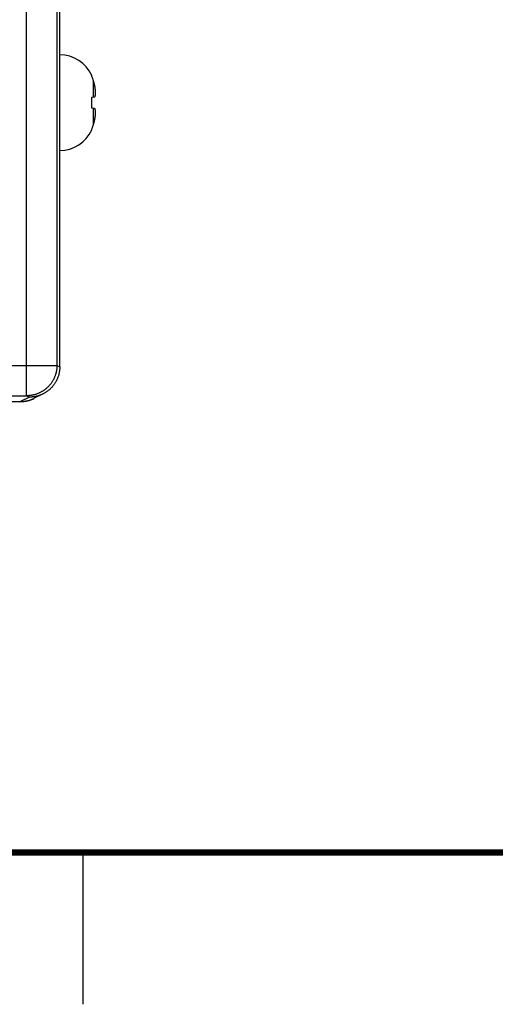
# Model space of a CAD drawing. Header units: inches. Extents: x 0 to 34, y 0 to 22.
# Tile 11 of 105: x 21 to 22.6, y 0 to 3.2. Entities that reach past the tile are written whole.
import ezdxf

# ---------------------------------------------------------------- set-up
doc = ezdxf.new("R2010")
doc.units = ezdxf.units.IN
doc.header["$LTSCALE"] = 1.87
doc.header["$MEASUREMENT"] = 0
doc.layers.get('0').update_dxf_attribs({"linetype": 'CONTINUOUS'})

msp = doc.modelspace()

# ---------------------------------------------------------------- linework, layer by layer
at = {"color": 7, "linetype": 'CONTINUOUS'}
for p, q in [((21.0642, 2.0043), (21.0642, 5.4345)), ((21.1642, 5.3345), (21.1642, 2.1043)), ((21.1735, 2.0996), (21.1735, 5.3392)), ((21.2787, 3.0573), (21.2787, 3.0592)), ((21.2839, 3.0433), (21.2839, 2.9882)), ((21.2787, 2.9877), (21.2895, 2.9888)), ((21.2787, 2.9511), (21.2787, 2.9877)), ((21.2895, 2.95), (21.2787, 2.9511)), ((21.2839, 2.9506), (21.2839, 2.8955)), ((21.2787, 2.8796), (21.2787, 2.8815)), ((20.7568, 2.1043), (21.1642, 2.1043)), ((21.1642, 2.1043), (21.1735, 2.0996)), ((20.761, 1.9852), (21.0445, 1.9852)), ((20.7693, 2.0043), (21.0642, 2.0043)), ((21.0735, 1.9997), (21.0445, 1.9852)), ((21.0642, 2.0043), (21.0735, 1.9997)), ((21.1182, 2.0102), (21.0892, 1.9957))]:
    msp.add_line(p, q, dxfattribs=at)
at = {"color": 2, "linetype": 'CONTINUOUS'}
msp.add_line((21.25, 0), (21.25, 0.5), dxfattribs=at)
at = {"color": 7, "linetype": 'CONTINUOUS'}
msp.add_lwpolyline([(21.0445, 1.9852), (21.048, 1.9852), (21.0518, 1.9854), (21.0555, 1.9858), (21.0592, 1.9863), (21.0629, 1.9869), (21.0666, 1.9876), (21.0702, 1.9885), (21.0738, 1.9896), (21.0774, 1.9907), (21.0809, 1.992), (21.0844, 1.9935), (21.0878, 1.995), (21.0892, 1.9957)], dxfattribs=at)
at = {"color": 7, "linetype": 'CONTINUOUS', "const_width": 0.02}
msp.add_lwpolyline([(0.5, 0.5), (33.5, 0.5)], dxfattribs=at)
at = {"color": 7, "linetype": 'CONTINUOUS'}
for centre, start, end in [((21.1735, 3.0112), 24.4946, 90), ((21.1735, 2.9276), 270, 335.5054)]:
    msp.add_arc(centre, 0.1157, start, end, dxfattribs=at)
for points, knots in [([(21.2839, 3.0433), (21.2835, 3.0445), (21.2828, 3.0469), (21.2815, 3.0504), (21.2802, 3.0539), (21.2792, 3.0562), (21.2787, 3.0573)], [0, 0, 0, 0, 0.251125, 0.501422, 0.751007, 1, 1, 1, 1]), ([(21.2895, 3.0211), (21.2893, 3.0221), (21.2889, 3.024), (21.2882, 3.0272), (21.2874, 3.0306), (21.2864, 3.0344), (21.2852, 3.0387), (21.2844, 3.0418), (21.2839, 3.0433)], [0, 0, 0, 0, 0.126907, 0.265262, 0.418407, 0.589685, 0.782436, 1, 1, 1, 1]), ([(21.2917, 3.0008), (21.2916, 3.0014), (21.2915, 3.0026), (21.2914, 3.0044), (21.2913, 3.0062), (21.2911, 3.0081), (21.291, 3.0099), (21.2908, 3.0117), (21.2906, 3.0135), (21.2903, 3.0154), (21.2901, 3.0172), (21.2898, 3.0192), (21.2896, 3.0205), (21.2895, 3.0211)], [0, 0, 0, 0, 0.089423, 0.178427, 0.267195, 0.355913, 0.444802, 0.534144, 0.624255, 0.715478, 0.808216, 0.902908, 1, 1, 1, 1]), ([(21.2895, 2.9888), (21.2896, 2.9892), (21.2898, 2.99), (21.2901, 2.9911), (21.2903, 2.9922), (21.2906, 2.9933), (21.2908, 2.9944), (21.291, 2.9955), (21.2911, 2.9966), (21.2913, 2.9976), (21.2914, 2.9987), (21.2915, 2.9997), (21.2916, 3.0004), (21.2917, 3.0008)], [0, 0, 0, 0, 0.099074, 0.195244, 0.289006, 0.380842, 0.471189, 0.560418, 0.648865, 0.736826, 0.82454, 0.912201, 1, 1, 1, 1]), ([(21.2917, 2.938), (21.2916, 2.9384), (21.2915, 2.9391), (21.2914, 2.9401), (21.2913, 2.9412), (21.2911, 2.9423), (21.291, 2.9433), (21.2908, 2.9444), (21.2906, 2.9455), (21.2903, 2.9466), (21.2901, 2.9477), (21.2898, 2.9488), (21.2896, 2.9496), (21.2895, 2.95)], [0, 0, 0, 0, 0.087821, 0.1755, 0.263228, 0.351203, 0.439657, 0.528889, 0.619233, 0.711061, 0.804808, 0.900956, 1, 1, 1, 1]), ([(21.2895, 2.9177), (21.2896, 2.9184), (21.2898, 2.9197), (21.2901, 2.9216), (21.2903, 2.9235), (21.2906, 2.9253), (21.2908, 2.9271), (21.291, 2.929), (21.2911, 2.9308), (21.2913, 2.9326), (21.2914, 2.9344), (21.2915, 2.9362), (21.2916, 2.9374), (21.2917, 2.938)], [0, 0, 0, 0, 0.09712, 0.191835, 0.284588, 0.375819, 0.465932, 0.555272, 0.644154, 0.73286, 0.821614, 0.910599, 1, 1, 1, 1]), ([(21.2787, 2.8815), (21.2792, 2.8826), (21.2802, 2.8849), (21.2815, 2.8884), (21.2828, 2.8919), (21.2835, 2.8943), (21.2839, 2.8955)], [0, 0, 0, 0, 0.248993, 0.498578, 0.748875, 1, 1, 1, 1]), ([(21.2839, 2.8955), (21.2844, 2.8971), (21.2852, 2.9001), (21.2864, 2.9044), (21.2874, 2.9082), (21.2882, 2.9117), (21.2889, 2.9148), (21.2893, 2.9168), (21.2895, 2.9177)], [0, 0, 0, 0, 0.217387, 0.410487, 0.582302, 0.735824, 0.874057, 1, 1, 1, 1]), ([(21.1642, 2.1043), (21.1642, 2.103), (21.1642, 2.1005), (21.164, 2.0968), (21.1636, 2.0931), (21.1631, 2.0894), (21.1625, 2.0857), (21.1617, 2.082), (21.1608, 2.0784), (21.1598, 2.0748), (21.1586, 2.0712), (21.1573, 2.0677), (21.1559, 2.0643), (21.1543, 2.0609), (21.1526, 2.0575), (21.1508, 2.0543), (21.1489, 2.0511), (21.1469, 2.0479), (21.1447, 2.0449), (21.1424, 2.0419), (21.14, 2.039), (21.1375, 2.0362), (21.1349, 2.0335), (21.1323, 2.031), (21.1295, 2.0285), (21.1266, 2.0261), (21.1236, 2.0238), (21.1206, 2.0216), (21.1174, 2.0196), (21.1142, 2.0177), (21.111, 2.0158), (21.1076, 2.0142), (21.1042, 2.0126), (21.1008, 2.0112), (21.0973, 2.0099), (21.0937, 2.0087), (21.0901, 2.0077), (21.0865, 2.0068), (21.0828, 2.006), (21.0791, 2.0054), (21.0754, 2.0049), (21.0717, 2.0045), (21.068, 2.0043), (21.0655, 2.0043), (21.0642, 2.0043)], [0, 0, 0, 0, 0.02381, 0.04762, 0.07143, 0.09524, 0.11905, 0.142861, 0.166671, 0.190481, 0.214292, 0.238103, 0.261913, 0.285724, 0.309534, 0.333345, 0.357156, 0.380966, 0.404777, 0.428587, 0.452398, 0.476208, 0.500018, 0.523828, 0.547638, 0.571448, 0.595258, 0.619068, 0.642877, 0.666686, 0.690496, 0.714305, 0.738114, 0.761922, 0.785731, 0.809539, 0.833347, 0.857155, 0.880963, 0.904771, 0.928578, 0.952386, 0.976193, 1, 1, 1, 1]), ([(21.1735, 2.0996), (21.1735, 2.0984), (21.1734, 2.0958), (21.1732, 2.092), (21.1729, 2.0882), (21.1723, 2.0844), (21.1717, 2.0806), (21.1709, 2.0769), (21.1699, 2.0732), (21.1688, 2.0695), (21.1676, 2.0659), (21.1663, 2.0623), (21.1648, 2.0587), (21.1631, 2.0553), (21.1614, 2.0519), (21.1595, 2.0485), (21.1574, 2.0453), (21.1553, 2.0421), (21.153, 2.039), (21.1507, 2.036), (21.1482, 2.0331), (21.1456, 2.0303), (21.1428, 2.0276), (21.14, 2.025), (21.1371, 2.0225), (21.1341, 2.0201), (21.131, 2.0178), (21.1278, 2.0157), (21.1246, 2.0137), (21.1214, 2.0118), (21.1192, 2.0107), (21.1182, 2.0102)], [0, 0, 0, 0, 0.034397, 0.068968, 0.103545, 0.138161, 0.172786, 0.207401, 0.242019, 0.276625, 0.311242, 0.345861, 0.380471, 0.415092, 0.449704, 0.484321, 0.518942, 0.553553, 0.588177, 0.622793, 0.657411, 0.692035, 0.726648, 0.761273, 0.795894, 0.830513, 0.865141, 0.899754, 0.934371, 0.968989, 1, 1, 1, 1]), ([(21.0481, 1.9852), (21.0482, 1.9852), (21.0495, 1.9853), (21.052, 1.9854), (21.0557, 1.9858), (21.0594, 1.9863), (21.0631, 1.9869), (21.0668, 1.9877), (21.0704, 1.9886), (21.074, 1.9896), (21.0776, 1.9908), (21.0811, 1.9921), (21.0845, 1.9935), (21.0868, 1.9945), (21.0879, 1.9951)], [0, 0, 0, 0, 0.002665, 0.093465, 0.184272, 0.275073, 0.36586, 0.456631, 0.54739, 0.63815, 0.728915, 0.819679, 0.91043, 1, 1, 1, 1]), ([(21.1182, 2.0102), (21.1181, 2.0102), (21.1168, 2.0095), (21.1144, 2.0084), (21.1109, 2.0069), (21.1073, 2.0055), (21.1037, 2.0043), (21.1, 2.0032), (21.0963, 2.0023), (21.0925, 2.0015), (21.0887, 2.0008), (21.0849, 2.0003), (21.0811, 1.9999), (21.0773, 1.9997), (21.0747, 1.9997), (21.0735, 1.9997)], [0, 0, 0, 0, 0.008596, 0.091208, 0.173821, 0.256436, 0.339053, 0.42167, 0.504287, 0.586905, 0.669524, 0.752142, 0.834761, 0.917381, 1, 1, 1, 1]), ([(21.0879, 1.9951), (21.0879, 1.9951), (21.0883, 1.9953), (21.0888, 1.9955), (21.0892, 1.9957)], [0, 0, 0, 0, 0.031698, 1, 1, 1, 1])]:
    msp.add_open_spline(points, degree=3, knots=knots, dxfattribs=at)
msp.add_open_spline([(21.0445, 1.9852), (21.0457, 1.9852), (21.0469, 1.9852), (21.0481, 1.9852)], degree=3, dxfattribs=at)

doc.saveas('drawing.dxf')
